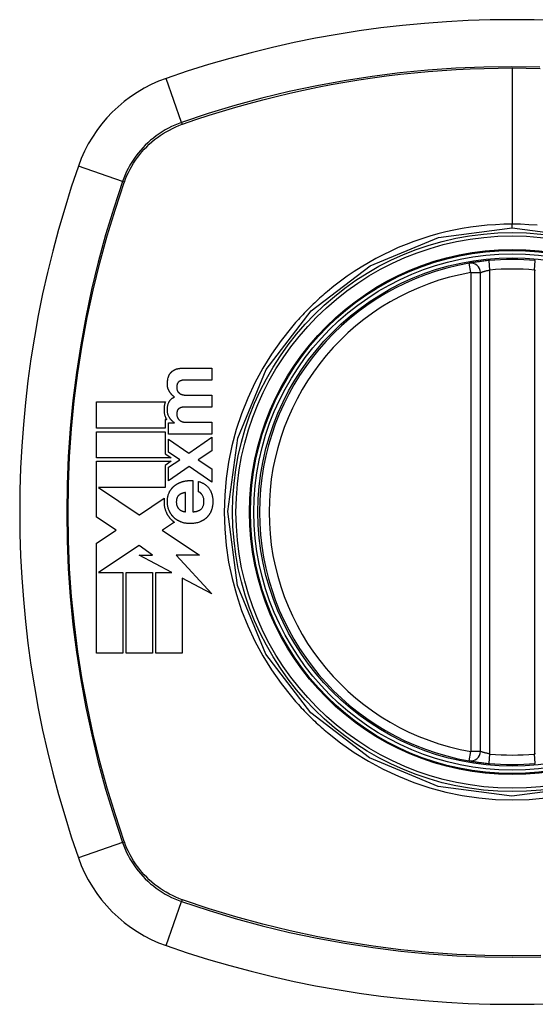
# Model space of a CAD drawing. Header units: inches. Extents: x 23 to 567, y 61 to 264.
# Tile 121 of 256: x 214.26 to 214.899, y 174.495 to 175.715. Entities that reach past the tile are written whole.
import ezdxf

# ---------------------------------------------------------------- set-up
doc = ezdxf.new("R2010")
doc.units = ezdxf.units.IN
doc.header["$MEASUREMENT"] = 0
doc.layers.add('Visible Edges(ANSI)', color=7, linetype='Continuous', lineweight=25)
doc.layers.add('Visible Tangent Edges(ANSI)', color=7, linetype='Continuous', lineweight=25)

msp = doc.modelspace()

# ---------------------------------------------------------------- linework, layer by layer
at = {"layer": 'Visible Edges(ANSI)'}
for p, q in [((214.8308, 174.8081), (214.8308, 175.4017)), ((214.462, 175.2832), (214.4978, 175.2832)), ((214.4978, 175.2832), (214.4978, 175.2685)), ((214.4978, 175.2685), (214.4675, 175.2685)), ((214.468, 175.2497), (214.4978, 175.2497)), ((214.4978, 175.2497), (214.4978, 175.235)), ((214.3552, 175.2087), (214.3552, 175.2413)), ((214.3552, 175.2413), (214.4404, 175.2413)), ((214.4978, 175.235), (214.4678, 175.235)), ((214.4402, 175.2194), (214.4402, 175.2087)), ((214.4421, 175.2194), (214.4402, 175.2194)), ((214.4443, 175.2153), (214.4516, 175.2153)), ((214.4443, 175.2014), (214.4443, 175.2153)), ((214.4516, 175.2153), (214.4516, 175.2155)), ((214.4668, 175.2161), (214.4978, 175.2161)), ((214.4978, 175.2161), (214.4978, 175.2014)), ((214.4402, 175.2087), (214.3552, 175.2087)), ((214.3552, 175.2045), (214.4402, 175.2045)), ((214.3552, 175.1719), (214.3552, 175.2045)), ((214.4402, 175.2045), (214.4402, 175.1769)), ((214.4978, 175.2014), (214.4443, 175.2014)), ((214.4443, 175.1954), (214.4694, 175.1778)), ((214.4443, 175.1791), (214.4443, 175.1954)), ((214.4694, 175.1778), (214.4978, 175.1976)), ((214.4978, 175.1976), (214.4978, 175.1808)), ((214.4402, 175.1769), (214.442, 175.1757)), ((214.442, 175.1757), (214.4477, 175.1719)), ((214.4583, 175.1698), (214.4443, 175.1791)), ((214.4978, 175.1808), (214.481, 175.1696)), ((214.4477, 175.1719), (214.3552, 175.1719)), ((214.3552, 175.1678), (214.4477, 175.1678)), ((214.3552, 175.1366), (214.3552, 175.1678)), ((214.4477, 175.1678), (214.44, 175.1626)), ((214.44, 175.1626), (214.44, 175.1352)), ((214.4443, 175.1604), (214.4583, 175.1698)), ((214.481, 175.1696), (214.4978, 175.1584)), ((214.4697, 175.1612), (214.4443, 175.1436)), ((214.4443, 175.1436), (214.4443, 175.1604)), ((214.4978, 175.142), (214.4697, 175.1612)), ((214.4978, 175.1584), (214.4978, 175.142)), ((214.4746, 175.1439), (214.4746, 175.1052)), ((214.4813, 175.13), (214.4813, 175.1429)), ((214.3552, 175.1358), (214.3552, 175.1366)), ((214.3552, 175.1352), (214.3552, 175.1358)), ((214.3552, 175.0986), (214.3552, 175.1352)), ((214.3575, 175.1352), (214.408, 175.1014)), ((214.44, 175.1352), (214.3575, 175.1352)), ((214.4653, 175.1052), (214.4653, 175.1292)), ((214.4082, 175.1016), (214.4389, 175.1219)), ((214.408, 175.1014), (214.4082, 175.1016)), ((214.3793, 175.0825), (214.3552, 175.0986)), ((214.4516, 175.0922), (214.437, 175.0826)), ((214.3552, 175.0665), (214.3793, 175.0825)), ((214.437, 175.0826), (214.4366, 175.0823)), ((214.4366, 175.0823), (214.4826, 175.0516)), ((214.3552, 174.9298), (214.3552, 175.0665)), ((214.408, 175.0634), (214.3575, 175.0299)), ((214.4246, 175.0516), (214.408, 175.0634)), ((214.4483, 175.0299), (214.408, 175.0516)), ((214.408, 175.0516), (214.4246, 175.0516)), ((214.4826, 175.0516), (214.4536, 175.0516)), ((214.4536, 175.0516), (214.4978, 175.0033)), ((214.3575, 175.0299), (214.3575, 175.0299)), ((214.3575, 175.0299), (214.3878, 175.0299)), ((214.3878, 175.0299), (214.3878, 174.9298)), ((214.392, 175.0299), (214.4246, 175.0299)), ((214.392, 174.9298), (214.392, 175.0299)), ((214.4246, 175.0299), (214.4246, 174.9298)), ((214.4287, 174.9298), (214.4287, 175.0299)), ((214.4287, 175.0299), (214.4483, 175.0299)), ((214.4978, 175.0033), (214.4613, 175.023)), ((214.4613, 175.023), (214.4613, 174.9298)), ((214.3878, 174.9298), (214.3552, 174.9298)), ((214.4246, 174.9298), (214.392, 174.9298)), ((214.4613, 174.9298), (214.4287, 174.9298))]:
    msp.add_line(p, q, dxfattribs=at)
at = {"layer": 'Visible Edges(ANSI)', "flags": 128}
for points in [[(214.8415, 175.4166), (214.8399, 175.4165), (214.8383, 175.4163), (214.8367, 175.4161), (214.8351, 175.416), (214.8336, 175.4158), (214.8321, 175.4156), (214.8306, 175.4154), (214.8292, 175.4152), (214.8279, 175.4151), (214.8266, 175.4149), (214.8253, 175.4147), (214.8241, 175.4145), (214.823, 175.4144), (214.822, 175.4142), (214.8211, 175.4141), (214.8202, 175.4139), (214.8195, 175.4138), (214.8188, 175.4137), (214.8182, 175.4136), (214.8178, 175.4135), (214.8174, 175.4135), (214.8171, 175.4134), (214.817, 175.4134), (214.8169, 175.4134)], [(214.4439, 175.2715), (214.444, 175.2718), (214.4441, 175.2721), (214.4442, 175.2724), (214.4443, 175.2727), (214.4444, 175.2729), (214.4445, 175.2732), (214.4446, 175.2735), (214.4447, 175.2738), (214.4448, 175.274), (214.4449, 175.2743), (214.4451, 175.2746), (214.4452, 175.2748), (214.4453, 175.2751), (214.4455, 175.2754), (214.4456, 175.2756), (214.4458, 175.2759), (214.446, 175.2761), (214.4461, 175.2763), (214.4463, 175.2766), (214.4465, 175.2768), (214.4466, 175.2771), (214.4468, 175.2773), (214.447, 175.2775), (214.4472, 175.2777)], [(214.4472, 175.2777), (214.4474, 175.278), (214.4476, 175.2782), (214.4478, 175.2784), (214.4481, 175.2786), (214.4483, 175.2788), (214.4485, 175.279), (214.4487, 175.2792), (214.449, 175.2794), (214.4492, 175.2796), (214.4494, 175.2798), (214.4497, 175.2799), (214.4499, 175.2801), (214.4502, 175.2803), (214.4505, 175.2804), (214.4507, 175.2806), (214.451, 175.2807), (214.4512, 175.2809), (214.4515, 175.281), (214.4518, 175.2812), (214.4521, 175.2813), (214.4523, 175.2814), (214.4526, 175.2815), (214.4529, 175.2817), (214.4532, 175.2818)], [(214.4532, 175.2818), (214.4535, 175.2819), (214.4539, 175.282), (214.4542, 175.2822), (214.4546, 175.2823), (214.4549, 175.2824), (214.4553, 175.2825), (214.4557, 175.2826), (214.456, 175.2826), (214.4564, 175.2827), (214.4568, 175.2828), (214.4572, 175.2829), (214.4575, 175.2829), (214.4579, 175.283), (214.4583, 175.283), (214.4587, 175.2831), (214.459, 175.2831), (214.4594, 175.2831), (214.4598, 175.2832), (214.4602, 175.2832), (214.4605, 175.2832), (214.4609, 175.2832), (214.4613, 175.2832), (214.4616, 175.2832), (214.462, 175.2832)], [(214.4455, 175.254), (214.4453, 175.2543), (214.4451, 175.2547), (214.4449, 175.2551), (214.4447, 175.2555), (214.4445, 175.2558), (214.4443, 175.2562), (214.4441, 175.2566), (214.444, 175.257), (214.4438, 175.2574), (214.4437, 175.2578), (214.4436, 175.2582), (214.4435, 175.2587), (214.4433, 175.2592), (214.4432, 175.2598), (214.4431, 175.2605), (214.443, 175.2614), (214.4429, 175.2623), (214.4429, 175.2634), (214.4429, 175.2647), (214.4429, 175.266), (214.4431, 175.2674), (214.4433, 175.2688), (214.4435, 175.2702), (214.4439, 175.2715)], [(214.4555, 175.2644), (214.4553, 175.2641), (214.4552, 175.2638), (214.455, 175.2635), (214.4549, 175.2631), (214.4548, 175.2628), (214.4548, 175.2625), (214.4547, 175.2621), (214.4546, 175.2618), (214.4546, 175.2614), (214.4545, 175.2611), (214.4545, 175.2607), (214.4545, 175.2604), (214.4545, 175.26), (214.4545, 175.2596), (214.4545, 175.2591), (214.4545, 175.2586), (214.4545, 175.2581), (214.4546, 175.2576), (214.4547, 175.257), (214.4548, 175.2565), (214.455, 175.256), (214.4551, 175.2555), (214.4554, 175.255), (214.4556, 175.2545)], [(214.4583, 175.2672), (214.4581, 175.2671), (214.458, 175.267), (214.4579, 175.2669), (214.4577, 175.2668), (214.4576, 175.2667), (214.4575, 175.2667), (214.4573, 175.2666), (214.4572, 175.2665), (214.4571, 175.2663), (214.4569, 175.2662), (214.4568, 175.2661), (214.4567, 175.266), (214.4566, 175.2659), (214.4565, 175.2658), (214.4564, 175.2656), (214.4562, 175.2655), (214.4561, 175.2654), (214.456, 175.2653), (214.4559, 175.2651), (214.4558, 175.265), (214.4558, 175.2649), (214.4557, 175.2647), (214.4556, 175.2646), (214.4555, 175.2644)], [(214.4624, 175.2683), (214.4623, 175.2683), (214.4621, 175.2683), (214.4619, 175.2683), (214.4617, 175.2682), (214.4615, 175.2682), (214.4614, 175.2682), (214.4612, 175.2681), (214.461, 175.2681), (214.4608, 175.2681), (214.4607, 175.268), (214.4605, 175.268), (214.4603, 175.268), (214.4601, 175.2679), (214.46, 175.2679), (214.4598, 175.2678), (214.4596, 175.2677), (214.4594, 175.2677), (214.4593, 175.2676), (214.4591, 175.2676), (214.4589, 175.2675), (214.4588, 175.2674), (214.4586, 175.2673), (214.4584, 175.2673), (214.4583, 175.2672)], [(214.4675, 175.2685), (214.4673, 175.2685), (214.4671, 175.2685), (214.4669, 175.2685), (214.4667, 175.2685), (214.4664, 175.2685), (214.4662, 175.2685), (214.466, 175.2685), (214.4658, 175.2685), (214.4656, 175.2685), (214.4654, 175.2685), (214.4652, 175.2685), (214.465, 175.2685), (214.4648, 175.2685), (214.4645, 175.2685), (214.4643, 175.2684), (214.4641, 175.2684), (214.4639, 175.2684), (214.4637, 175.2684), (214.4635, 175.2684), (214.4633, 175.2684), (214.4631, 175.2684), (214.4629, 175.2683), (214.4626, 175.2683), (214.4624, 175.2683)], [(214.4518, 175.2475), (214.4515, 175.2477), (214.4511, 175.2479), (214.4508, 175.2482), (214.4506, 175.2484), (214.4503, 175.2486), (214.45, 175.2489), (214.4497, 175.2491), (214.4494, 175.2494), (214.4491, 175.2496), (214.4489, 175.2499), (214.4486, 175.2501), (214.4484, 175.2504), (214.4481, 175.2507), (214.4478, 175.251), (214.4476, 175.2512), (214.4474, 175.2515), (214.4471, 175.2518), (214.4469, 175.2521), (214.4466, 175.2524), (214.4464, 175.2527), (214.4462, 175.253), (214.446, 175.2533), (214.4458, 175.2537), (214.4455, 175.254)], [(214.4556, 175.2545), (214.4557, 175.2543), (214.4558, 175.2542), (214.4559, 175.254), (214.4561, 175.2539), (214.4562, 175.2537), (214.4563, 175.2536), (214.4564, 175.2534), (214.4565, 175.2533), (214.4566, 175.2532), (214.4568, 175.253), (214.4569, 175.2529), (214.457, 175.2528), (214.4571, 175.2527), (214.4573, 175.2525), (214.4574, 175.2524), (214.4576, 175.2523), (214.4577, 175.2522), (214.4578, 175.2521), (214.458, 175.252), (214.4581, 175.2519), (214.4583, 175.2518), (214.4584, 175.2517), (214.4586, 175.2516), (214.4588, 175.2515)], [(214.4588, 175.2515), (214.4589, 175.2514), (214.4591, 175.2513), (214.4593, 175.2512), (214.4594, 175.2511), (214.4596, 175.251), (214.4598, 175.251), (214.46, 175.2509), (214.4601, 175.2508), (214.4603, 175.2507), (214.4605, 175.2507), (214.4607, 175.2506), (214.4609, 175.2506), (214.461, 175.2505), (214.4612, 175.2504), (214.4614, 175.2504), (214.4616, 175.2503), (214.4618, 175.2503), (214.462, 175.2502), (214.4622, 175.2502), (214.4623, 175.2502), (214.4625, 175.2501), (214.4627, 175.2501), (214.4629, 175.2501), (214.4631, 175.25)], [(214.4631, 175.25), (214.4633, 175.25), (214.4635, 175.25), (214.4637, 175.2499), (214.4639, 175.2499), (214.4641, 175.2499), (214.4643, 175.2499), (214.4645, 175.2499), (214.4647, 175.2498), (214.4649, 175.2498), (214.4651, 175.2498), (214.4653, 175.2498), (214.4656, 175.2498), (214.4658, 175.2497), (214.466, 175.2497), (214.4662, 175.2497), (214.4664, 175.2497), (214.4666, 175.2497), (214.4668, 175.2497), (214.467, 175.2497), (214.4672, 175.2497), (214.4674, 175.2497), (214.4676, 175.2497), (214.4678, 175.2497), (214.468, 175.2497)], [(214.4404, 175.2413), (214.4401, 175.2406), (214.4399, 175.2399), (214.4397, 175.2392), (214.4395, 175.2385), (214.4393, 175.2378), (214.4392, 175.2371), (214.4391, 175.2364), (214.439, 175.2356), (214.4389, 175.2349), (214.4388, 175.2342), (214.4388, 175.2334), (214.4387, 175.2326), (214.4387, 175.2317), (214.4387, 175.2307), (214.4388, 175.2297), (214.4389, 175.2287), (214.4391, 175.2276), (214.4393, 175.2265), (214.4395, 175.2255), (214.4398, 175.2244), (214.4402, 175.2234), (214.4406, 175.2224), (214.441, 175.2214), (214.4415, 175.2205)], [(214.4451, 175.2225), (214.4447, 175.2233), (214.4443, 175.2242), (214.4439, 175.2251), (214.4436, 175.2261), (214.4434, 175.227), (214.4432, 175.228), (214.443, 175.2289), (214.4429, 175.2298), (214.4429, 175.2306), (214.4429, 175.2314), (214.4429, 175.2322), (214.4429, 175.233), (214.4429, 175.2337), (214.443, 175.2344), (214.4431, 175.2351), (214.4432, 175.2358), (214.4433, 175.2365), (214.4434, 175.2372), (214.4436, 175.2378), (214.4438, 175.2385), (214.444, 175.2392), (214.4443, 175.2398), (214.4445, 175.2405), (214.4448, 175.2411)], [(214.4448, 175.2411), (214.445, 175.2415), (214.4452, 175.2418), (214.4454, 175.2422), (214.4456, 175.2425), (214.4458, 175.2429), (214.4461, 175.2432), (214.4463, 175.2435), (214.4466, 175.2438), (214.4468, 175.2441), (214.4471, 175.2444), (214.4474, 175.2447), (214.4477, 175.245), (214.448, 175.2452), (214.4483, 175.2455), (214.4486, 175.2457), (214.449, 175.246), (214.4493, 175.2462), (214.4496, 175.2464), (214.45, 175.2466), (214.4503, 175.2468), (214.4507, 175.247), (214.451, 175.2472), (214.4514, 175.2473), (214.4518, 175.2475)], [(214.4556, 175.2314), (214.4555, 175.2311), (214.4554, 175.2309), (214.4552, 175.2306), (214.4551, 175.2303), (214.455, 175.2301), (214.4549, 175.2298), (214.4548, 175.2295), (214.4548, 175.2292), (214.4547, 175.2289), (214.4547, 175.2286), (214.4546, 175.2283), (214.4546, 175.2281), (214.4545, 175.2278), (214.4545, 175.2275), (214.4545, 175.2272), (214.4545, 175.2269), (214.4545, 175.2266), (214.4545, 175.2263), (214.4545, 175.2259), (214.4545, 175.2256), (214.4545, 175.2251), (214.4546, 175.2246), (214.4547, 175.224), (214.4549, 175.2233)], [(214.4549, 175.2233), (214.455, 175.2232), (214.455, 175.223), (214.4551, 175.2229), (214.4551, 175.2227), (214.4552, 175.2226), (214.4552, 175.2224), (214.4553, 175.2223), (214.4554, 175.2221), (214.4554, 175.222), (214.4555, 175.2218), (214.4556, 175.2217), (214.4556, 175.2216), (214.4557, 175.2214), (214.4558, 175.2213), (214.4559, 175.2211), (214.4559, 175.221), (214.456, 175.2209), (214.4561, 175.2208), (214.4562, 175.2206), (214.4563, 175.2205), (214.4564, 175.2204), (214.4565, 175.2202), (214.4566, 175.2201), (214.4567, 175.22)], [(214.4588, 175.234), (214.4586, 175.2339), (214.4585, 175.2338), (214.4583, 175.2338), (214.4582, 175.2337), (214.458, 175.2336), (214.4579, 175.2335), (214.4577, 175.2334), (214.4576, 175.2334), (214.4574, 175.2333), (214.4573, 175.2332), (214.4572, 175.2331), (214.457, 175.2329), (214.4569, 175.2328), (214.4568, 175.2327), (214.4566, 175.2326), (214.4565, 175.2325), (214.4564, 175.2324), (214.4563, 175.2322), (214.4562, 175.2321), (214.4561, 175.232), (214.4559, 175.2318), (214.4558, 175.2317), (214.4557, 175.2315), (214.4556, 175.2314)], [(214.4631, 175.2349), (214.4629, 175.2349), (214.4627, 175.2348), (214.4626, 175.2348), (214.4624, 175.2348), (214.4622, 175.2348), (214.462, 175.2348), (214.4618, 175.2347), (214.4616, 175.2347), (214.4615, 175.2347), (214.4613, 175.2347), (214.4611, 175.2346), (214.4609, 175.2346), (214.4607, 175.2346), (214.4606, 175.2345), (214.4604, 175.2345), (214.4602, 175.2344), (214.46, 175.2344), (214.4599, 175.2343), (214.4597, 175.2343), (214.4595, 175.2342), (214.4593, 175.2342), (214.4592, 175.2341), (214.459, 175.234), (214.4588, 175.234)], [(214.4678, 175.235), (214.4676, 175.235), (214.4674, 175.235), (214.4672, 175.235), (214.467, 175.235), (214.4668, 175.235), (214.4666, 175.235), (214.4664, 175.235), (214.4662, 175.235), (214.466, 175.2349), (214.4659, 175.2349), (214.4657, 175.2349), (214.4655, 175.2349), (214.4653, 175.2349), (214.4651, 175.2349), (214.4649, 175.2349), (214.4647, 175.2349), (214.4645, 175.2349), (214.4643, 175.2349), (214.4641, 175.2349), (214.4639, 175.2349), (214.4637, 175.2349), (214.4635, 175.2349), (214.4633, 175.2349), (214.4631, 175.2349)], [(214.4415, 175.2205), (214.4415, 175.2204), (214.4416, 175.2204), (214.4416, 175.2203), (214.4416, 175.2203), (214.4416, 175.2202), (214.4417, 175.2202), (214.4417, 175.2202), (214.4417, 175.2201), (214.4417, 175.2201), (214.4418, 175.22), (214.4418, 175.22), (214.4418, 175.2199), (214.4418, 175.2199), (214.4419, 175.2199), (214.4419, 175.2198), (214.4419, 175.2198), (214.442, 175.2197), (214.442, 175.2197), (214.442, 175.2196), (214.442, 175.2196), (214.4421, 175.2195), (214.4421, 175.2195), (214.4421, 175.2195), (214.4421, 175.2194)], [(214.4516, 175.2155), (214.4512, 175.2157), (214.4509, 175.216), (214.4506, 175.2162), (214.4503, 175.2164), (214.45, 175.2167), (214.4497, 175.217), (214.4494, 175.2172), (214.4491, 175.2175), (214.4488, 175.2178), (214.4485, 175.218), (214.4482, 175.2183), (214.448, 175.2186), (214.4477, 175.2189), (214.4474, 175.2192), (214.4472, 175.2195), (214.4469, 175.2198), (214.4467, 175.2201), (214.4464, 175.2205), (214.4462, 175.2208), (214.446, 175.2211), (214.4458, 175.2214), (214.4455, 175.2218), (214.4453, 175.2221), (214.4451, 175.2225)], [(214.4567, 175.22), (214.4568, 175.2198), (214.4569, 175.2197), (214.4571, 175.2196), (214.4572, 175.2194), (214.4573, 175.2193), (214.4575, 175.2191), (214.4576, 175.219), (214.4578, 175.2189), (214.4579, 175.2188), (214.4581, 175.2186), (214.4582, 175.2185), (214.4584, 175.2184), (214.4586, 175.2183), (214.4587, 175.2182), (214.4589, 175.2181), (214.459, 175.218), (214.4592, 175.2179), (214.4594, 175.2178), (214.4595, 175.2177), (214.4597, 175.2176), (214.4599, 175.2175), (214.4601, 175.2174), (214.4602, 175.2173), (214.4604, 175.2173)], [(214.4604, 175.2173), (214.4607, 175.2171), (214.4609, 175.217), (214.4612, 175.2169), (214.4614, 175.2169), (214.4617, 175.2168), (214.4619, 175.2167), (214.4622, 175.2166), (214.4625, 175.2166), (214.4627, 175.2165), (214.463, 175.2164), (214.4633, 175.2164), (214.4635, 175.2163), (214.4638, 175.2163), (214.4641, 175.2163), (214.4643, 175.2162), (214.4646, 175.2162), (214.4649, 175.2162), (214.4651, 175.2162), (214.4654, 175.2162), (214.4657, 175.2161), (214.466, 175.2161), (214.4662, 175.2161), (214.4665, 175.2161), (214.4668, 175.2161)], [(214.4455, 175.1298), (214.4457, 175.1302), (214.4459, 175.1306), (214.4462, 175.131), (214.4464, 175.1314), (214.4467, 175.1318), (214.4469, 175.1322), (214.4472, 175.1326), (214.4474, 175.1329), (214.4477, 175.1333), (214.448, 175.1337), (214.4483, 175.134), (214.4486, 175.1344), (214.4489, 175.1347), (214.4492, 175.1351), (214.4495, 175.1354), (214.4498, 175.1357), (214.4501, 175.1361), (214.4505, 175.1364), (214.4508, 175.1367), (214.4512, 175.137), (214.4515, 175.1373), (214.4519, 175.1376), (214.4522, 175.1379), (214.4526, 175.1381)], [(214.4526, 175.1381), (214.453, 175.1384), (214.4534, 175.1387), (214.4538, 175.1389), (214.4542, 175.1392), (214.4546, 175.1394), (214.455, 175.1397), (214.4554, 175.1399), (214.4558, 175.1401), (214.4562, 175.1404), (214.4566, 175.1406), (214.457, 175.1408), (214.4575, 175.141), (214.4579, 175.1412), (214.4583, 175.1414), (214.4587, 175.1415), (214.4592, 175.1417), (214.4596, 175.1419), (214.46, 175.142), (214.4605, 175.1422), (214.4609, 175.1423), (214.4614, 175.1425), (214.4618, 175.1426), (214.4623, 175.1427), (214.4627, 175.1428)], [(214.4627, 175.1428), (214.4632, 175.143), (214.4637, 175.1431), (214.4642, 175.1432), (214.4647, 175.1433), (214.4652, 175.1434), (214.4657, 175.1435), (214.4662, 175.1435), (214.4667, 175.1436), (214.4672, 175.1437), (214.4677, 175.1437), (214.4682, 175.1438), (214.4687, 175.1438), (214.4692, 175.1439), (214.4697, 175.1439), (214.4702, 175.1439), (214.4706, 175.1439), (214.4711, 175.144), (214.4716, 175.144), (214.4721, 175.144), (214.4726, 175.144), (214.4731, 175.1439), (214.4736, 175.1439), (214.4741, 175.1439), (214.4746, 175.1439)], [(214.4813, 175.1429), (214.4819, 175.1427), (214.4826, 175.1425), (214.4833, 175.1422), (214.4839, 175.142), (214.4846, 175.1417), (214.4852, 175.1414), (214.4859, 175.1411), (214.4865, 175.1408), (214.4872, 175.1405), (214.4878, 175.1401), (214.4884, 175.1398), (214.489, 175.1394), (214.4896, 175.139), (214.4902, 175.1386), (214.4907, 175.1381), (214.4913, 175.1377), (214.4918, 175.1372), (214.4923, 175.1367), (214.4928, 175.1362), (214.4933, 175.1357), (214.4938, 175.1352), (214.4942, 175.1346), (214.4946, 175.134), (214.4951, 175.1334)], [(214.445, 175.1067), (214.4447, 175.1077), (214.4443, 175.1086), (214.444, 175.1095), (214.4437, 175.1105), (214.4435, 175.1115), (214.4433, 175.1125), (214.4432, 175.1134), (214.443, 175.1144), (214.4429, 175.1154), (214.4429, 175.1164), (214.4429, 175.1174), (214.4429, 175.1184), (214.4429, 175.1194), (214.4429, 175.1204), (214.443, 175.1214), (214.4432, 175.1224), (214.4433, 175.1233), (214.4435, 175.1243), (214.4438, 175.1253), (214.444, 175.1262), (214.4443, 175.1271), (214.4447, 175.128), (214.4451, 175.1289), (214.4455, 175.1298)], [(214.4653, 175.1292), (214.465, 175.1291), (214.4646, 175.129), (214.4642, 175.1289), (214.4638, 175.1288), (214.4634, 175.1288), (214.4631, 175.1287), (214.4627, 175.1285), (214.4623, 175.1284), (214.4619, 175.1283), (214.4616, 175.1282), (214.4612, 175.128), (214.4608, 175.1279), (214.4605, 175.1278), (214.4601, 175.1276), (214.4598, 175.1274), (214.4594, 175.1273), (214.4591, 175.1271), (214.4587, 175.1269), (214.4584, 175.1267), (214.4581, 175.1265), (214.4577, 175.1262), (214.4574, 175.126), (214.4571, 175.1258), (214.4568, 175.1255)], [(214.486, 175.1261), (214.4858, 175.1263), (214.4857, 175.1265), (214.4855, 175.1267), (214.4854, 175.1269), (214.4852, 175.1271), (214.485, 175.1273), (214.4848, 175.1275), (214.4847, 175.1277), (214.4845, 175.1279), (214.4843, 175.1281), (214.4841, 175.1283), (214.4839, 175.1285), (214.4837, 175.1286), (214.4835, 175.1288), (214.4833, 175.129), (214.4831, 175.1291), (214.4829, 175.1292), (214.4827, 175.1294), (214.4824, 175.1295), (214.4822, 175.1296), (214.482, 175.1297), (214.4818, 175.1298), (214.4815, 175.1299), (214.4813, 175.13)], [(214.485, 175.1089), (214.4855, 175.1094), (214.4859, 175.11), (214.4863, 175.1106), (214.4867, 175.1112), (214.487, 175.1119), (214.4873, 175.1125), (214.4875, 175.1132), (214.4877, 175.1139), (214.4879, 175.1147), (214.488, 175.1154), (214.4881, 175.1161), (214.4882, 175.1169), (214.4882, 175.1176), (214.4882, 175.1184), (214.4882, 175.1192), (214.4881, 175.12), (214.488, 175.1208), (214.4879, 175.1216), (214.4877, 175.1224), (214.4874, 175.1232), (214.4872, 175.124), (214.4868, 175.1247), (214.4864, 175.1254), (214.486, 175.1261)], [(214.4951, 175.1334), (214.4956, 175.1324), (214.4962, 175.1314), (214.4967, 175.1304), (214.4972, 175.1293), (214.4976, 175.1283), (214.4979, 175.1272), (214.4982, 175.126), (214.4985, 175.1249), (214.4987, 175.1238), (214.4989, 175.1226), (214.499, 175.1215), (214.4991, 175.1203), (214.4992, 175.1191), (214.4992, 175.1179), (214.4992, 175.1168), (214.4991, 175.1156), (214.499, 175.1144), (214.4989, 175.1133), (214.4987, 175.1121), (214.4985, 175.1109), (214.4982, 175.1098), (214.4979, 175.1087), (214.4976, 175.1076), (214.4972, 175.1065)], [(214.4389, 175.1219), (214.4389, 175.1212), (214.4388, 175.1205), (214.4388, 175.1198), (214.4387, 175.1191), (214.4387, 175.1184), (214.4387, 175.1177), (214.4387, 175.1169), (214.4388, 175.1162), (214.4388, 175.1155), (214.4388, 175.1148), (214.4389, 175.1141), (214.439, 175.1134), (214.4391, 175.1126), (214.4392, 175.1119), (214.4393, 175.1112), (214.4395, 175.1105), (214.4397, 175.1098), (214.4398, 175.1091), (214.44, 175.1085), (214.4402, 175.1078), (214.4405, 175.1071), (214.4407, 175.1064), (214.441, 175.1058), (214.4412, 175.1051)], [(214.4568, 175.1255), (214.4564, 175.1251), (214.456, 175.1246), (214.4557, 175.1241), (214.4553, 175.1236), (214.4551, 175.1231), (214.4548, 175.1225), (214.4546, 175.122), (214.4544, 175.1214), (214.4543, 175.1208), (214.4541, 175.1202), (214.4541, 175.1196), (214.454, 175.119), (214.454, 175.1183), (214.4539, 175.1177), (214.4539, 175.1171), (214.454, 175.1165), (214.454, 175.1158), (214.4541, 175.1152), (214.4542, 175.1146), (214.4543, 175.114), (214.4544, 175.1134), (214.4546, 175.1128), (214.4549, 175.1122), (214.4551, 175.1116)], [(214.4412, 175.1051), (214.4414, 175.1046), (214.4417, 175.1042), (214.4419, 175.1037), (214.4421, 175.1032), (214.4423, 175.1028), (214.4426, 175.1023), (214.4428, 175.1019), (214.4431, 175.1015), (214.4434, 175.101), (214.4436, 175.1006), (214.4439, 175.1002), (214.4442, 175.0997), (214.4445, 175.0993), (214.4448, 175.0989), (214.4451, 175.0985), (214.4454, 175.0981), (214.4457, 175.0977), (214.446, 175.0973), (214.4464, 175.0969), (214.4467, 175.0966), (214.4471, 175.0962), (214.4474, 175.0958), (214.4478, 175.0955), (214.4481, 175.0951)], [(214.451, 175.0981), (214.4507, 175.0984), (214.4504, 175.0987), (214.4501, 175.099), (214.4498, 175.0994), (214.4495, 175.0997), (214.4492, 175.1), (214.4489, 175.1003), (214.4486, 175.1007), (214.4484, 175.101), (214.4481, 175.1014), (214.4478, 175.1017), (214.4476, 175.1021), (214.4473, 175.1025), (214.4471, 175.1028), (214.4469, 175.1032), (214.4466, 175.1036), (214.4464, 175.104), (214.4462, 175.1044), (214.446, 175.1047), (214.4458, 175.1051), (214.4456, 175.1055), (214.4454, 175.1059), (214.4452, 175.1063), (214.445, 175.1067)], [(214.4551, 175.1116), (214.4552, 175.1114), (214.4553, 175.1113), (214.4554, 175.1111), (214.4555, 175.1109), (214.4556, 175.1107), (214.4557, 175.1106), (214.4558, 175.1104), (214.4559, 175.1102), (214.4561, 175.1101), (214.4562, 175.1099), (214.4563, 175.1097), (214.4564, 175.1096), (214.4565, 175.1094), (214.4567, 175.1093), (214.4568, 175.1091), (214.4569, 175.109), (214.4571, 175.1088), (214.4572, 175.1087), (214.4573, 175.1085), (214.4575, 175.1084), (214.4576, 175.1083), (214.4578, 175.1081), (214.4579, 175.108), (214.4581, 175.1079)], [(214.4581, 175.1079), (214.4582, 175.1078), (214.4584, 175.1077), (214.4585, 175.1076), (214.4587, 175.1075), (214.4588, 175.1074), (214.4589, 175.1073), (214.4591, 175.1072), (214.4592, 175.1071), (214.4594, 175.107), (214.4595, 175.1069), (214.4597, 175.1068), (214.4599, 175.1067), (214.46, 175.1066), (214.4602, 175.1066), (214.4603, 175.1065), (214.4605, 175.1064), (214.4606, 175.1063), (214.4608, 175.1063), (214.461, 175.1062), (214.4611, 175.1061), (214.4613, 175.1061), (214.4615, 175.106), (214.4616, 175.106), (214.4618, 175.1059)], [(214.4618, 175.1059), (214.4619, 175.1059), (214.4621, 175.1058), (214.4622, 175.1058), (214.4624, 175.1058), (214.4625, 175.1057), (214.4627, 175.1057), (214.4628, 175.1057), (214.463, 175.1056), (214.4631, 175.1056), (214.4633, 175.1055), (214.4634, 175.1055), (214.4636, 175.1055), (214.4637, 175.1055), (214.4638, 175.1054), (214.464, 175.1054), (214.4641, 175.1054), (214.4643, 175.1054), (214.4644, 175.1053), (214.4646, 175.1053), (214.4647, 175.1053), (214.4649, 175.1053), (214.465, 175.1053), (214.4652, 175.1053), (214.4653, 175.1052)], [(214.4746, 175.1052), (214.4751, 175.1053), (214.4756, 175.1053), (214.476, 175.1053), (214.4765, 175.1054), (214.477, 175.1054), (214.4774, 175.1055), (214.4779, 175.1056), (214.4784, 175.1057), (214.4788, 175.1057), (214.4793, 175.1059), (214.4797, 175.106), (214.4802, 175.1061), (214.4806, 175.1062), (214.4811, 175.1064), (214.4815, 175.1066), (214.4819, 175.1068), (214.4823, 175.107), (214.4828, 175.1072), (214.4832, 175.1074), (214.4836, 175.1077), (214.4839, 175.1079), (214.4843, 175.1082), (214.4847, 175.1085), (214.485, 175.1089)], [(214.4972, 175.1065), (214.497, 175.1061), (214.4968, 175.1057), (214.4967, 175.1053), (214.4965, 175.1049), (214.4963, 175.1045), (214.4961, 175.1041), (214.4959, 175.1037), (214.4957, 175.1033), (214.4955, 175.103), (214.4952, 175.1026), (214.495, 175.1022), (214.4948, 175.1018), (214.4945, 175.1015), (214.4943, 175.1011), (214.494, 175.1008), (214.4937, 175.1004), (214.4935, 175.1001), (214.4932, 175.0998), (214.4929, 175.0994), (214.4926, 175.0991), (214.4923, 175.0988), (214.492, 175.0985), (214.4917, 175.0982), (214.4914, 175.0979)], [(214.4481, 175.0951), (214.4483, 175.095), (214.4484, 175.0949), (214.4485, 175.0947), (214.4487, 175.0946), (214.4488, 175.0945), (214.449, 175.0943), (214.4491, 175.0942), (214.4492, 175.0941), (214.4494, 175.094), (214.4495, 175.0938), (214.4497, 175.0937), (214.4498, 175.0936), (214.45, 175.0935), (214.4501, 175.0934), (214.4503, 175.0933), (214.4504, 175.0931), (214.4506, 175.093), (214.4507, 175.0929), (214.4509, 175.0928), (214.451, 175.0927), (214.4512, 175.0926), (214.4513, 175.0925), (214.4515, 175.0924), (214.4516, 175.0922)], [(214.4599, 175.0925), (214.4595, 175.0927), (214.4591, 175.0928), (214.4587, 175.093), (214.4583, 175.0932), (214.4579, 175.0934), (214.4575, 175.0936), (214.4571, 175.0938), (214.4567, 175.094), (214.4563, 175.0942), (214.456, 175.0944), (214.4556, 175.0946), (214.4552, 175.0948), (214.4548, 175.0951), (214.4545, 175.0953), (214.4541, 175.0956), (214.4537, 175.0958), (214.4534, 175.0961), (214.453, 175.0963), (214.4527, 175.0966), (214.4523, 175.0969), (214.452, 175.0972), (214.4516, 175.0975), (214.4513, 175.0978), (214.451, 175.0981)], [(214.4825, 175.0925), (214.4813, 175.092), (214.4801, 175.0917), (214.4788, 175.0914), (214.4776, 175.0911), (214.4763, 175.0909), (214.4751, 175.0907), (214.474, 175.0906), (214.4729, 175.0906), (214.4719, 175.0905), (214.471, 175.0905), (214.4702, 175.0906), (214.4694, 175.0906), (214.4686, 175.0906), (214.4678, 175.0907), (214.467, 175.0908), (214.4662, 175.0909), (214.4654, 175.091), (214.4646, 175.0912), (214.4638, 175.0913), (214.463, 175.0915), (214.4623, 175.0917), (214.4615, 175.092), (214.4607, 175.0922), (214.4599, 175.0925)], [(214.4914, 175.0979), (214.4911, 175.0976), (214.4908, 175.0973), (214.4904, 175.097), (214.4901, 175.0967), (214.4897, 175.0964), (214.4894, 175.0962), (214.489, 175.0959), (214.4887, 175.0957), (214.4883, 175.0954), (214.488, 175.0952), (214.4876, 175.0949), (214.4872, 175.0947), (214.4869, 175.0945), (214.4865, 175.0943), (214.4861, 175.0941), (214.4857, 175.0939), (214.4853, 175.0937), (214.4849, 175.0935), (214.4845, 175.0933), (214.4841, 175.0931), (214.4837, 175.0929), (214.4833, 175.0928), (214.4829, 175.0926), (214.4825, 175.0925)], [(214.8169, 174.7965), (214.817, 174.7965), (214.8171, 174.7965), (214.8174, 174.7964), (214.8178, 174.7964), (214.8182, 174.7963), (214.8188, 174.7962), (214.8195, 174.7961), (214.8202, 174.796), (214.8211, 174.7958), (214.822, 174.7957), (214.823, 174.7955), (214.8241, 174.7953), (214.8253, 174.7952), (214.8266, 174.795), (214.8279, 174.7948), (214.8292, 174.7946), (214.8306, 174.7945), (214.8321, 174.7943), (214.8336, 174.7941), (214.8351, 174.7939), (214.8367, 174.7937), (214.8383, 174.7936), (214.8399, 174.7934), (214.8415, 174.7933)]]:
    msp.add_lwpolyline(points, dxfattribs=at)
at = {"layer": 'Visible Edges(ANSI)'}
for radius in [0.3199, 0.315]:
    msp.add_circle((214.8701, 175.1049), radius, dxfattribs=at)
for centre, radius, start, end in [((214.8701, 174.416), 1.2992, 70.7337, 109.2663), ((214.4999, 175.4752), 0.1772, 109.2663, 160.7337), ((215.5591, 175.1049), 1.2992, 160.7337, 199.2663), ((214.8701, 175.1049), 0.313, 99.784, 260.216), ((214.8189, 175.4017), 0.0118, 0, 99.784), ((214.8701, 175.1049), 0.313, 84.7499, 95.2501), ((214.8189, 174.8081), 0.0118, 260.216, 0), ((214.8701, 175.1049), 0.313, 264.7499, 275.2501), ((214.4999, 174.7347), 0.1772, 199.2663, 250.7337), ((214.8701, 175.7939), 1.2992, 250.7337, 289.2663)]:
    msp.add_arc(centre, radius, start, end, dxfattribs=at)
at = {"layer": 'Visible Tangent Edges(ANSI)'}
for p, q in [((214.8701, 175.6553), (214.8701, 175.4618)), ((214.4605, 175.5878), (214.4414, 175.6424)), ((214.4613, 175.5855), (214.4618, 175.5857)), ((214.3873, 175.5145), (214.3326, 175.5336)), ((214.3894, 175.5133), (214.3896, 175.5137)), ((214.8701, 175.4572), (214.8701, 175.4618)), ((214.8189, 175.4017), (214.8169, 175.4134)), ((214.8426, 175.4049), (214.8415, 175.4166)), ((214.8977, 175.4049), (214.8988, 175.4166)), ((214.8189, 175.4017), (214.8308, 175.4017)), ((214.8189, 175.4017), (214.8189, 174.8081)), ((214.8426, 174.805), (214.8426, 175.4049)), ((214.8977, 175.4049), (214.8977, 174.805)), ((214.8169, 174.7965), (214.8189, 174.8081)), ((214.8308, 174.8081), (214.8189, 174.8081)), ((214.8415, 174.7933), (214.8426, 174.805)), ((214.8988, 174.7933), (214.8977, 174.805)), ((214.3873, 174.6954), (214.3326, 174.6763)), ((214.3896, 174.6961), (214.3894, 174.6966)), ((214.4414, 174.5675), (214.4605, 174.6221)), ((214.4618, 174.6242), (214.4613, 174.6244))]:
    msp.add_line(p, q, dxfattribs=at)
at = {"layer": 'Visible Tangent Edges(ANSI)', "flags": 128}
for points in [[(214.9045, 175.6565), (214.8698, 175.6569), (214.8351, 175.6564), (214.8004, 175.655), (214.7657, 175.6526), (214.7311, 175.6492), (214.6965, 175.6448), (214.6621, 175.6395), (214.6279, 175.6332), (214.5938, 175.626), (214.5601, 175.6178), (214.5266, 175.6087), (214.4934, 175.5987), (214.4605, 175.5878)], [(214.4618, 175.5857), (214.4781, 175.5913), (214.4946, 175.5967), (214.5111, 175.6018), (214.5276, 175.6067), (214.5443, 175.6114), (214.561, 175.6159), (214.5778, 175.6201), (214.5947, 175.6241), (214.6117, 175.6279), (214.6287, 175.6314), (214.6457, 175.6347), (214.6628, 175.6377), (214.68, 175.6405), (214.6972, 175.6431), (214.7144, 175.6454), (214.7317, 175.6475), (214.7489, 175.6493), (214.7662, 175.6509), (214.7835, 175.6522), (214.8009, 175.6533), (214.8182, 175.6542), (214.8355, 175.6548), (214.8528, 175.6552), (214.8701, 175.6553)], [(214.8701, 175.6553), (214.8874, 175.6552), (214.9047, 175.6548)], [(214.4605, 175.5878), (214.4563, 175.5862), (214.4522, 175.5845), (214.4481, 175.5827), (214.4441, 175.5807), (214.4402, 175.5785), (214.4364, 175.5762), (214.4327, 175.5738), (214.429, 175.5712), (214.4255, 175.5685), (214.422, 175.5657), (214.4187, 175.5627), (214.4155, 175.5596), (214.4124, 175.5564), (214.4094, 175.553), (214.4066, 175.5496), (214.4038, 175.546), (214.4013, 175.5424), (214.3988, 175.5387), (214.3965, 175.5348), (214.3944, 175.5309), (214.3924, 175.5269), (214.3905, 175.5229), (214.3888, 175.5187), (214.3873, 175.5145)], [(214.3896, 175.5137), (214.3911, 175.5178), (214.3928, 175.5219), (214.3946, 175.5258), (214.3966, 175.5297), (214.3988, 175.5336), (214.401, 175.5373), (214.4034, 175.5409), (214.4059, 175.5445), (214.4086, 175.548), (214.4114, 175.5513), (214.4143, 175.5546), (214.4173, 175.5577), (214.4205, 175.5608), (214.4237, 175.5637), (214.4271, 175.5665), (214.4306, 175.5691), (214.4341, 175.5717), (214.4378, 175.5741), (214.4415, 175.5763), (214.4453, 175.5784), (214.4492, 175.5804), (214.4532, 175.5823), (214.4572, 175.584), (214.4613, 175.5855)], [(214.3873, 175.5145), (214.3764, 175.4816), (214.3663, 175.4483), (214.3572, 175.4146), (214.349, 175.3807), (214.3417, 175.3466), (214.3355, 175.3122), (214.3301, 175.2777), (214.3258, 175.2431), (214.3224, 175.2084), (214.32, 175.1736), (214.3186, 175.1389), (214.3181, 175.1042), (214.3186, 175.0694), (214.3201, 175.0347), (214.3226, 175.0001), (214.3259, 174.9655), (214.3303, 174.931), (214.3356, 174.8968), (214.3419, 174.8626), (214.3491, 174.8287), (214.3572, 174.795), (214.3663, 174.7615), (214.3764, 174.7283), (214.3873, 174.6954)], [(214.3894, 174.6966), (214.3784, 174.7294), (214.3683, 174.7625), (214.3592, 174.7958), (214.351, 174.8294), (214.3437, 174.8633), (214.3374, 174.8973), (214.3321, 174.9315), (214.3277, 174.9659), (214.3242, 175.0003), (214.3218, 175.0349), (214.3203, 175.0695), (214.3198, 175.1042), (214.3202, 175.1388), (214.3217, 175.1734), (214.3241, 175.2081), (214.3275, 175.2427), (214.3319, 175.2773), (214.3373, 175.3117), (214.3436, 175.3459), (214.3509, 175.38), (214.3591, 175.4138), (214.3683, 175.4473), (214.3784, 175.4804), (214.3894, 175.5133)], [(214.9612, 174.7647), (214.8698, 174.7527), (214.7786, 174.7648), (214.6935, 174.8001), (214.6206, 174.856), (214.5649, 174.9288), (214.5298, 175.0139), (214.5179, 175.1054), (214.53, 175.1966), (214.5653, 175.2817), (214.6212, 175.3545), (214.6941, 175.4102), (214.779, 175.4452), (214.8701, 175.4572)], [(214.8701, 175.4618), (214.8598, 175.4616), (214.8494, 175.4611), (214.8391, 175.4604), (214.8288, 175.4593), (214.8185, 175.458), (214.8082, 175.4563), (214.798, 175.4543), (214.7879, 175.4521), (214.7779, 175.4496), (214.7679, 175.4467), (214.7581, 175.4436), (214.7483, 175.4402), (214.7386, 175.4365), (214.729, 175.4326), (214.7196, 175.4283), (214.7102, 175.4238), (214.701, 175.419), (214.692, 175.4139), (214.6831, 175.4086), (214.6744, 175.4031), (214.6658, 175.3973), (214.6574, 175.3912), (214.6493, 175.3849), (214.6413, 175.3784)], [(214.9011, 175.4604), (214.8908, 175.4611), (214.8804, 175.4616), (214.8701, 175.4618)], [(214.8701, 175.4572), (214.9615, 175.4452)], [(214.8308, 175.4017), (214.8308, 175.4018), (214.8309, 175.4018), (214.831, 175.4018), (214.8312, 175.4019), (214.8314, 175.402), (214.8317, 175.402), (214.832, 175.4022), (214.8323, 175.4023), (214.8327, 175.4024), (214.8332, 175.4025), (214.8337, 175.4027), (214.8342, 175.4029), (214.8348, 175.403), (214.8354, 175.4032), (214.836, 175.4034), (214.8367, 175.4035), (214.8373, 175.4037), (214.838, 175.4039), (214.8388, 175.4041), (214.8395, 175.4042), (214.8403, 175.4044), (214.841, 175.4046), (214.8418, 175.4047), (214.8426, 175.4049)], [(214.8977, 175.4049), (214.8985, 175.4047), (214.8992, 175.4046)], [(214.6413, 175.3784), (214.6392, 175.3767), (214.6372, 175.375), (214.6353, 175.3733), (214.6333, 175.3715), (214.6313, 175.3698), (214.6294, 175.368), (214.6275, 175.3662), (214.6255, 175.3644), (214.6236, 175.3626), (214.6217, 175.3608), (214.6199, 175.3589), (214.618, 175.3571), (214.6161, 175.3552), (214.6143, 175.3533), (214.6125, 175.3514), (214.6107, 175.3495), (214.6089, 175.3476), (214.6071, 175.3457), (214.6053, 175.3437), (214.6035, 175.3418), (214.6018, 175.3398), (214.6001, 175.3378), (214.5984, 175.3358), (214.5967, 175.3338)], [(214.5967, 175.3338), (214.5839, 175.3176), (214.572, 175.3007), (214.5611, 175.2831), (214.5513, 175.2649), (214.5425, 175.2461), (214.5348, 175.2268), (214.5283, 175.2071), (214.5229, 175.1871), (214.5187, 175.1668), (214.5157, 175.1463), (214.5139, 175.1257), (214.5133, 175.1049), (214.5139, 175.0841), (214.5158, 175.0634), (214.5188, 175.0429), (214.523, 175.0226), (214.5284, 175.0026), (214.5349, 174.9829), (214.5426, 174.9637), (214.5513, 174.9449), (214.5612, 174.9267), (214.572, 174.9091), (214.5839, 174.8922), (214.5967, 174.8761)], [(214.5967, 174.8761), (214.5984, 174.8741), (214.6001, 174.8721), (214.6018, 174.8701), (214.6035, 174.8681), (214.6053, 174.8662), (214.6071, 174.8642), (214.6088, 174.8623), (214.6106, 174.8604), (214.6125, 174.8585), (214.6143, 174.8566), (214.6161, 174.8547), (214.618, 174.8528), (214.6198, 174.851), (214.6217, 174.8491), (214.6236, 174.8473), (214.6255, 174.8455), (214.6274, 174.8437), (214.6294, 174.8419), (214.6313, 174.8401), (214.6333, 174.8384), (214.6353, 174.8366), (214.6372, 174.8349), (214.6392, 174.8332), (214.6413, 174.8315)], [(214.6413, 174.8315), (214.6575, 174.8187), (214.6744, 174.8068), (214.692, 174.7959), (214.7103, 174.7861), (214.7291, 174.7773), (214.7483, 174.7696), (214.768, 174.7631), (214.788, 174.7577), (214.8083, 174.7535), (214.8288, 174.7505), (214.8495, 174.7487), (214.8702, 174.7481), (214.891, 174.7487), (214.9117, 174.7506)], [(214.8426, 174.805), (214.8418, 174.8052), (214.841, 174.8053), (214.8403, 174.8055), (214.8395, 174.8056), (214.8388, 174.8058), (214.838, 174.806), (214.8373, 174.8062), (214.8367, 174.8063), (214.836, 174.8065), (214.8354, 174.8067), (214.8348, 174.8069), (214.8342, 174.807), (214.8337, 174.8072), (214.8332, 174.8073), (214.8327, 174.8075), (214.8323, 174.8076), (214.832, 174.8077), (214.8317, 174.8078), (214.8314, 174.8079), (214.8312, 174.808), (214.831, 174.8081), (214.8309, 174.8081), (214.8308, 174.8081), (214.8308, 174.8081)], [(214.8992, 174.8053), (214.8985, 174.8052), (214.8977, 174.805)], [(214.3873, 174.6954), (214.3888, 174.6912), (214.3905, 174.687), (214.3924, 174.683), (214.3944, 174.679), (214.3965, 174.6751), (214.3988, 174.6712), (214.4013, 174.6675), (214.4038, 174.6638), (214.4066, 174.6603), (214.4094, 174.6568), (214.4124, 174.6535), (214.4155, 174.6503), (214.4187, 174.6472), (214.422, 174.6442), (214.4255, 174.6414), (214.429, 174.6387), (214.4327, 174.6361), (214.4364, 174.6336), (214.4402, 174.6314), (214.4442, 174.6292), (214.4481, 174.6272), (214.4522, 174.6254), (214.4563, 174.6237), (214.4605, 174.6221)], [(214.4613, 174.6244), (214.4572, 174.6259), (214.4532, 174.6276), (214.4492, 174.6295), (214.4453, 174.6314), (214.4415, 174.6336), (214.4378, 174.6358), (214.4341, 174.6382), (214.4306, 174.6408), (214.4271, 174.6434), (214.4237, 174.6462), (214.4205, 174.6491), (214.4173, 174.6522), (214.4143, 174.6553), (214.4114, 174.6586), (214.4086, 174.6619), (214.4059, 174.6654), (214.4034, 174.6689), (214.401, 174.6726), (214.3987, 174.6763), (214.3966, 174.6801), (214.3946, 174.684), (214.3928, 174.688), (214.3911, 174.692), (214.3896, 174.6961)], [(214.4605, 174.6221), (214.4935, 174.6112), (214.5268, 174.6011), (214.5604, 174.592), (214.5943, 174.5838), (214.6285, 174.5766), (214.6628, 174.5703), (214.6973, 174.565), (214.732, 174.5606), (214.7667, 174.5572), (214.8014, 174.5548), (214.8362, 174.5534), (214.8709, 174.553), (214.9056, 174.5535)], [(214.9055, 174.5551), (214.8709, 174.5546), (214.8363, 174.5551), (214.8016, 174.5565), (214.767, 174.5589), (214.7323, 174.5623), (214.6978, 174.5667), (214.6634, 174.5721), (214.6291, 174.5784), (214.5951, 174.5857), (214.5613, 174.5939), (214.5278, 174.6031), (214.4946, 174.6132), (214.4618, 174.6242)]]:
    msp.add_lwpolyline(points, dxfattribs=at)
at = {"layer": 'Visible Tangent Edges(ANSI)'}
for radius in [0.3464, 0.3422, 0.3254, 0.3242]:
    msp.add_circle((214.8701, 175.1049), radius, dxfattribs=at)
for start, end in [(99.784, 260.216), (84.7499, 95.2501), (264.7499, 275.2501)]:
    msp.add_arc((214.8701, 175.1049), 0.3012, start, end, dxfattribs=at)
for centre, major_axis, start_param, end_param in [((214.4622, 175.5831), (0.00321, -0.00931), 4.18856, 4.452267), ((214.392, 175.5129), (0.00931, -0.00321), 1.830918, 2.094625), ((214.392, 174.697), (-0.00931, -0.00321), 1.046967, 1.310674), ((214.4622, 174.6268), (0.00321, 0.00931), 1.830918, 2.094625)]:
    msp.add_ellipse(centre, major_axis=major_axis, ratio=0.002592, start_param=start_param, end_param=end_param, dxfattribs=at)

doc.saveas('drawing.dxf')
